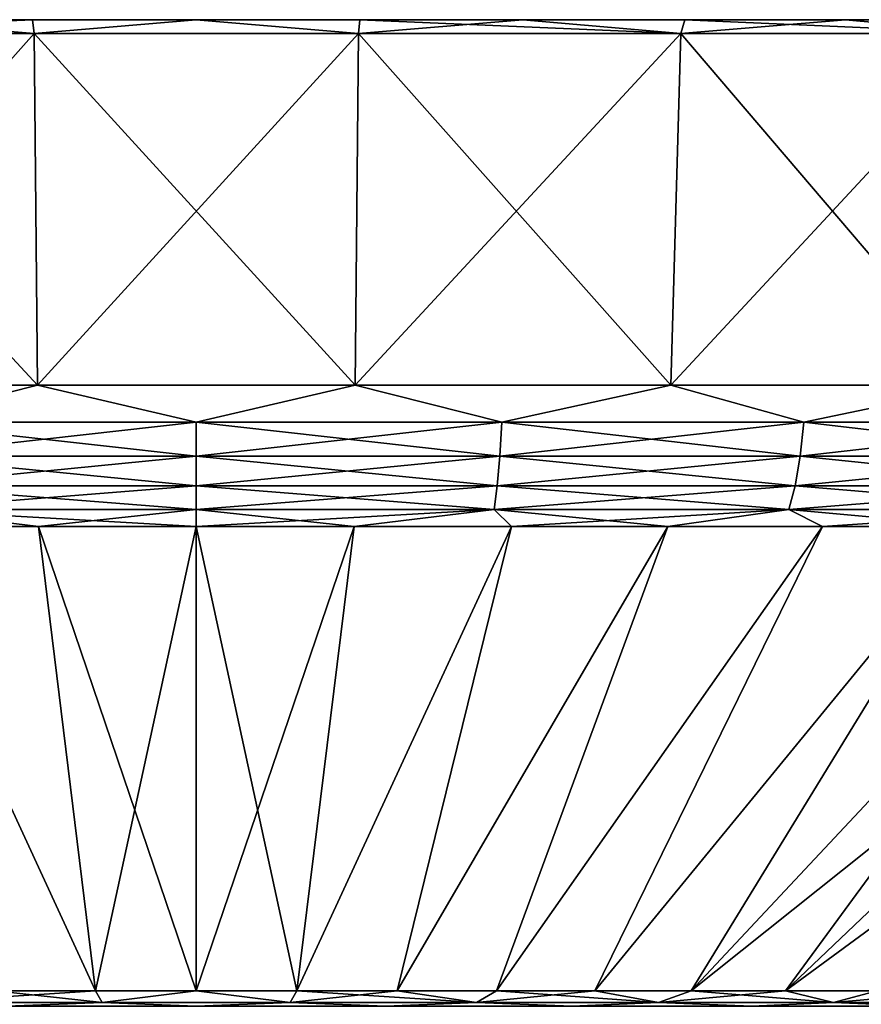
# Model space of a CAD drawing. Header units: metres. Extents: x -109 to 109, y -144 to 54.
# Tile 65 of 150: x -78 to -69, y 43 to 54. Entities that reach past the tile are written whole.
import ezdxf

# ---------------------------------------------------------------- set-up
doc = ezdxf.new("R2010")
doc.units = ezdxf.units.M
doc.layers.add('solid_20062313_XXX', color=7, linetype='CONTINUOUS')

msp = doc.modelspace()

# ---------------------------------------------------------------- linework, layer by layer
at = {"layer": 'solid_20062313_XXX'}
for points in [[(-108.149307, 53.599998), (-44.850693, 53.599998), (-44.900497, 53.599998, -1.774814)], [(-108.099503, 53.599998, 1.774814), (-44.850693, 53.599998), (-108.149307, 53.599998)], [(-108.149307, 53.599998), (-44.900497, 53.599998, -1.774814), (-108.099503, 53.599998, -1.774814)], [(-44.900497, 53.599998, 1.774814), (-44.850693, 53.599998), (-108.099503, 53.599998, 1.774814)], [(-108.099503, 53.599998, -1.774814), (-44.900497, 53.599998, -1.774814), (-45.049706, 53.599998, -3.543657)], [(-108.099503, 53.599998, -1.774814), (-45.049706, 53.599998, -3.543657), (-107.950294, 53.599998, -3.543657)], [(-44.900497, 53.599998, 1.774814), (-108.099503, 53.599998, 1.774814), (-107.950294, 53.599998, 3.543657)], [(-107.950294, 53.599998, -3.543657), (-45.049706, 53.599998, -3.543657), (-45.29789, 53.599998, -5.301536)], [(-107.950294, 53.599998, -3.543657), (-45.29789, 53.599998, -5.301536), (-107.70211, 53.599998, -5.301536)], [(-45.049706, 53.599998, 3.543657), (-107.950294, 53.599998, 3.543657), (-107.70211, 53.599998, 5.301536)], [(-44.900497, 53.599998, 1.774814), (-107.950294, 53.599998, 3.543657), (-45.049706, 53.599998, 3.543657)], [(-107.70211, 53.599998, -5.301536), (-45.29789, 53.599998, -5.301536), (-45.644245, 53.599998, -7.042743)], [(-107.70211, 53.599998, -5.301536), (-45.644245, 53.599998, -7.042743), (-107.355759, 53.599998, -7.042743)], [(-45.29789, 53.599998, 5.301536), (-107.70211, 53.599998, 5.301536), (-107.355759, 53.599998, 7.042743)], [(-45.049706, 53.599998, 3.543657), (-107.70211, 53.599998, 5.301536), (-45.29789, 53.599998, 5.301536)], [(-107.355759, 53.599998, -7.042743), (-45.644245, 53.599998, -7.042743), (-46.087631, 53.599998, -8.76162)], [(-107.355759, 53.599998, -7.042743), (-46.087631, 53.599998, -8.76162), (-106.912369, 53.599998, -8.76162)], [(-45.644245, 53.599998, 7.042743), (-107.355759, 53.599998, 7.042743), (-106.912369, 53.599998, 8.76162)], [(-45.29789, 53.599998, 5.301536), (-107.355759, 53.599998, 7.042743), (-45.644245, 53.599998, 7.042743)], [(-106.912369, 53.599998, -8.76162), (-46.087631, 53.599998, -8.76162), (-46.626709, 53.599998, -10.452957)], [(-106.912369, 53.599998, -8.76162), (-46.626709, 53.599998, -10.452957), (-106.373291, 53.599998, -10.452957)], [(-46.087631, 53.599998, 8.76162), (-106.912369, 53.599998, 8.76162), (-106.373291, 53.599998, 10.452957)], [(-45.644245, 53.599998, 7.042743), (-106.912369, 53.599998, 8.76162), (-46.087631, 53.599998, 8.76162)], [(-106.373291, 53.599998, -10.452957), (-46.626709, 53.599998, -10.452957), (-47.259834, 53.599998, -12.111604)], [(-106.373291, 53.599998, -10.452957), (-47.259834, 53.599998, -12.111604), (-105.740166, 53.599998, -12.111604)], [(-46.626709, 53.599998, 10.452957), (-106.373291, 53.599998, 10.452957), (-105.740166, 53.599998, 12.111604)], [(-46.087631, 53.599998, 8.76162), (-106.373291, 53.599998, 10.452957), (-46.626709, 53.599998, 10.452957)], [(-105.740166, 53.599998, -12.111604), (-47.259834, 53.599998, -12.111604), (-47.984932, 53.599998, -13.732059)], [(-105.740166, 53.599998, -12.111604), (-47.984932, 53.599998, -13.732059), (-105.015068, 53.599998, -13.732059)], [(-47.259834, 53.599998, 12.111604), (-105.740166, 53.599998, 12.111604), (-105.015068, 53.599998, 13.732059)], [(-46.626709, 53.599998, 10.452957), (-105.740166, 53.599998, 12.111604), (-47.259834, 53.599998, 12.111604)], [(-105.015068, 53.599998, -13.732059), (-47.984932, 53.599998, -13.732059), (-48.799717, 53.599998, -15.309243)], [(-105.015068, 53.599998, -13.732059), (-48.799717, 53.599998, -15.309243), (-104.200287, 53.599998, -15.309243)], [(-47.984932, 53.599998, 13.732059), (-105.015068, 53.599998, 13.732059), (-104.200287, 53.599998, 15.309243)], [(-47.259834, 53.599998, 12.111604), (-105.015068, 53.599998, 13.732059), (-47.984932, 53.599998, 13.732059)], [(-104.200287, 53.599998, -15.309243), (-48.799717, 53.599998, -15.309243), (-49.701832, 53.599998, -16.838551)], [(-104.200287, 53.599998, -15.309243), (-49.701832, 53.599998, -16.838551), (-103.298164, 53.599998, -16.838551)], [(-48.799717, 53.599998, 15.309243), (-104.200287, 53.599998, 15.309243), (-103.298164, 53.599998, 16.838551)], [(-47.984932, 53.599998, 13.732059), (-104.200287, 53.599998, 15.309243), (-48.799717, 53.599998, 15.309243)], [(-103.298164, 53.599998, -16.838551), (-49.701832, 53.599998, -16.838551), (-50.688175, 53.599998, -18.314699)], [(-103.298164, 53.599998, -16.838551), (-50.688175, 53.599998, -18.314699), (-102.311821, 53.599998, -18.314699)], [(-49.701832, 53.599998, 16.838551), (-103.298164, 53.599998, 16.838551), (-102.311821, 53.599998, 18.314699)], [(-48.799717, 53.599998, 15.309243), (-103.298164, 53.599998, 16.838551), (-49.701832, 53.599998, 16.838551)], [(-102.311821, 53.599998, -18.314699), (-50.688175, 53.599998, -18.314699), (-51.7556, 53.599998, -19.733046)], [(-102.311821, 53.599998, -18.314699), (-51.7556, 53.599998, -19.733046), (-101.2444, 53.599998, -19.733046)], [(-50.688175, 53.599998, 18.314699), (-102.311821, 53.599998, 18.314699), (-101.2444, 53.599998, 19.733046)], [(-49.701832, 53.599998, 16.838551), (-102.311821, 53.599998, 18.314699), (-50.688175, 53.599998, 18.314699)], [(-101.2444, 53.599998, -19.733046), (-51.7556, 53.599998, -19.733046), (-52.900997, 53.599998, -21.089449)], [(-101.2444, 53.599998, -19.733046), (-52.900997, 53.599998, -21.089449), (-100.099007, 53.599998, -21.089449)], [(-51.7556, 53.599998, 19.733046), (-101.2444, 53.599998, 19.733046), (-100.099007, 53.599998, 21.089449)], [(-50.688175, 53.599998, 18.314699), (-101.2444, 53.599998, 19.733046), (-51.7556, 53.599998, 19.733046)], [(-100.099007, 53.599998, -21.089449), (-52.900997, 53.599998, -21.089449), (-54.120625, 53.599998, -22.379488)], [(-100.099007, 53.599998, -21.089449), (-54.120625, 53.599998, -22.379488), (-98.879379, 53.599998, -22.379488)], [(-52.900997, 53.599998, 21.089449), (-100.099007, 53.599998, 21.089449), (-98.879379, 53.599998, 22.379488)], [(-51.7556, 53.599998, 19.733046), (-100.099007, 53.599998, 21.089449), (-52.900997, 53.599998, 21.089449)], [(-98.879379, 53.599998, -22.379488), (-54.120625, 53.599998, -22.379488), (-55.41053, 53.599998, -23.598993)], [(-98.879379, 53.599998, -22.379488), (-55.41053, 53.599998, -23.598993), (-97.58947, 53.599998, -23.598993)], [(-54.120625, 53.599998, 22.379488), (-98.879379, 53.599998, 22.379488), (-97.58947, 53.599998, 23.598993)], [(-52.900997, 53.599998, 21.089449), (-98.879379, 53.599998, 22.379488), (-54.120625, 53.599998, 22.379488)], [(-97.58947, 53.599998, -23.598993), (-55.41053, 53.599998, -23.598993), (-56.766842, 53.599998, -24.744301)], [(-97.58947, 53.599998, -23.598993), (-56.766842, 53.599998, -24.744301), (-96.233162, 53.599998, -24.744301)], [(-55.41053, 53.599998, 23.598993), (-97.58947, 53.599998, 23.598993), (-96.233162, 53.599998, 24.744301)], [(-54.120625, 53.599998, 22.379488), (-97.58947, 53.599998, 23.598993), (-55.41053, 53.599998, 23.598993)], [(-96.233162, 53.599998, -24.744301), (-56.766842, 53.599998, -24.744301), (-58.185429, 53.599998, -25.811914)], [(-96.233162, 53.599998, -24.744301), (-58.185429, 53.599998, -25.811914), (-94.814575, 53.599998, -25.811914)], [(-56.766842, 53.599998, 24.744301), (-96.233162, 53.599998, 24.744301), (-94.814575, 53.599998, 25.811914)], [(-55.41053, 53.599998, 23.598993), (-96.233162, 53.599998, 24.744301), (-56.766842, 53.599998, 24.744301)], [(-94.814575, 53.599998, -25.811914), (-58.185429, 53.599998, -25.811914), (-59.66151, 53.599998, -26.798208)], [(-94.814575, 53.599998, -25.811914), (-59.66151, 53.599998, -26.798208), (-93.338486, 53.599998, -26.798208)], [(-58.185429, 53.599998, 25.811914), (-94.814575, 53.599998, 25.811914), (-93.338486, 53.599998, 26.798208)], [(-56.766842, 53.599998, 24.744301), (-94.814575, 53.599998, 25.811914), (-58.185429, 53.599998, 25.811914)], [(-93.338486, 53.599998, -26.798208), (-59.66151, 53.599998, -26.798208), (-61.190571, 53.599998, -27.700182)], [(-93.338486, 53.599998, -26.798208), (-61.190571, 53.599998, -27.700182), (-91.809425, 53.599998, -27.700182)], [(-59.66151, 53.599998, 26.798208), (-93.338486, 53.599998, 26.798208), (-91.809425, 53.599998, 27.700182)], [(-58.185429, 53.599998, 25.811914), (-93.338486, 53.599998, 26.798208), (-59.66151, 53.599998, 26.798208)], [(-91.809425, 53.599998, -27.700182), (-61.190571, 53.599998, -27.700182), (-62.768051, 53.599998, -28.51512)], [(-91.809425, 53.599998, -27.700182), (-62.768051, 53.599998, -28.51512), (-90.231949, 53.599998, -28.51512)], [(-61.190571, 53.599998, 27.700182), (-91.809425, 53.599998, 27.700182), (-90.231949, 53.599998, 28.51512)], [(-59.66151, 53.599998, 26.798208), (-91.809425, 53.599998, 27.700182), (-61.190571, 53.599998, 27.700182)], [(-90.231949, 53.599998, -28.51512), (-62.768051, 53.599998, -28.51512), (-64.388496, 53.599998, -29.240208)], [(-90.231949, 53.599998, -28.51512), (-64.388496, 53.599998, -29.240208), (-88.611504, 53.599998, -29.240208)], [(-62.768051, 53.599998, 28.51512), (-90.231949, 53.599998, 28.51512), (-88.611504, 53.599998, 29.240208)], [(-61.190571, 53.599998, 27.700182), (-90.231949, 53.599998, 28.51512), (-62.768051, 53.599998, 28.51512)], [(-88.611504, 53.599998, -29.240208), (-64.388496, 53.599998, -29.240208), (-66.046898, 53.599998, -29.873247)], [(-88.611504, 53.599998, -29.240208), (-66.046898, 53.599998, -29.873247), (-86.953102, 53.599998, -29.873247)], [(-64.388496, 53.599998, 29.240208), (-88.611504, 53.599998, 29.240208), (-86.953102, 53.599998, 29.873247)], [(-62.768051, 53.599998, 28.51512), (-88.611504, 53.599998, 29.240208), (-64.388496, 53.599998, 29.240208)], [(-86.953102, 53.599998, -29.873247), (-66.046898, 53.599998, -29.873247), (-67.738373, 53.599998, -30.412361)], [(-86.953102, 53.599998, -29.873247), (-67.738373, 53.599998, -30.412361), (-85.261627, 53.599998, -30.412361)], [(-66.046898, 53.599998, 29.873247), (-86.953102, 53.599998, 29.873247), (-85.261627, 53.599998, 30.412361)], [(-64.388496, 53.599998, 29.240208), (-86.953102, 53.599998, 29.873247), (-66.046898, 53.599998, 29.873247)], [(-85.261627, 53.599998, -30.412361), (-67.738373, 53.599998, -30.412361), (-69.457405, 53.599998, -30.855793)], [(-85.261627, 53.599998, -30.412361), (-69.457405, 53.599998, -30.855793), (-83.542595, 53.599998, -30.855793)], [(-67.738373, 53.599998, 30.412361), (-85.261627, 53.599998, 30.412361), (-83.542595, 53.599998, 30.855793)], [(-66.046898, 53.599998, 29.873247), (-85.261627, 53.599998, 30.412361), (-67.738373, 53.599998, 30.412361)], [(-83.542595, 53.599998, -30.855793), (-69.457405, 53.599998, -30.855793), (-71.19841, 53.599998, -31.202105)], [(-83.542595, 53.599998, -30.855793), (-71.19841, 53.599998, -31.202105), (-81.80159, 53.599998, -31.202105)], [(-69.457405, 53.599998, 30.855793), (-83.542595, 53.599998, 30.855793), (-81.80159, 53.599998, 31.202105)], [(-67.738373, 53.599998, 30.412361), (-83.542595, 53.599998, 30.855793), (-69.457405, 53.599998, 30.855793)], [(-81.80159, 53.599998, -31.202105), (-71.19841, 53.599998, -31.202105), (-72.9562, 53.599998, -31.450274)], [(-81.80159, 53.599998, -31.202105), (-72.9562, 53.599998, -31.450274), (-80.0438, 53.599998, -31.450274)], [(-71.19841, 53.599998, 31.202105), (-81.80159, 53.599998, 31.202105), (-80.0438, 53.599998, 31.450274)], [(-69.457405, 53.599998, 30.855793), (-81.80159, 53.599998, 31.202105), (-71.19841, 53.599998, 31.202105)], [(-81.757843, 53.450001, -32.071873), (-80.0438, 53.599998, -31.450274), (-78.274582, 53.599998, -31.599518)], [(-78.259598, 53.450001, -32.452332), (-81.757843, 53.450001, -32.071873), (-78.274582, 53.599998, -31.599518)], [(-80.0438, 53.599998, 31.450274), (-81.757843, 53.450001, 32.071873), (-78.259598, 53.450001, 32.452332)], [(-80.0438, 53.599998, -31.450274), (-72.9562, 53.599998, -31.450274), (-74.725418, 53.599998, -31.599518)], [(-80.0438, 53.599998, -31.450274), (-74.725418, 53.599998, -31.599518), (-78.274582, 53.599998, -31.599518)], [(-78.274582, 53.599998, 31.599518), (-80.0438, 53.599998, 31.450274), (-78.259598, 53.450001, 32.452332)], [(-72.9562, 53.599998, 31.450274), (-80.0438, 53.599998, 31.450274), (-78.274582, 53.599998, 31.599518)], [(-71.19841, 53.599998, 31.202105), (-80.0438, 53.599998, 31.450274), (-72.9562, 53.599998, 31.450274)], [(-78.274582, 53.599998, -31.599518), (-74.725418, 53.599998, -31.599518), (-76.5, 53.599998, -31.649307)], [(-78.259598, 53.450001, -32.452332), (-78.274582, 53.599998, -31.599518), (-76.5, 53.599998, -31.649307)], [(-76.5, 53.599998, 31.649307), (-78.274582, 53.599998, 31.599518), (-78.259598, 53.450001, 32.452332)], [(-74.725418, 53.599998, 31.599518), (-78.274582, 53.599998, 31.599518), (-76.5, 53.599998, 31.649307)], [(-72.9562, 53.599998, 31.450274), (-78.274582, 53.599998, 31.599518), (-74.725418, 53.599998, 31.599518)], [(-74.740402, 53.450001, -32.452332), (-78.259598, 53.450001, -32.452332), (-76.5, 53.599998, -31.649307)], [(-76.5, 53.599998, 31.649307), (-78.259598, 53.450001, 32.452332), (-74.740402, 53.450001, 32.452332)], [(-74.740402, 53.450001, -32.452332), (-76.5, 53.599998, -31.649307), (-74.725418, 53.599998, -31.599518)], [(-74.725418, 53.599998, 31.599518), (-76.5, 53.599998, 31.649307), (-74.740402, 53.450001, 32.452332)], [(-74.740402, 53.450001, -32.452332), (-74.725418, 53.599998, -31.599518), (-72.9562, 53.599998, -31.450274)], [(-71.242157, 53.450001, -32.071873), (-74.740402, 53.450001, -32.452332), (-72.9562, 53.599998, -31.450274)], [(-74.725418, 53.599998, 31.599518), (-74.740402, 53.450001, 32.452332), (-71.242157, 53.450001, 32.071873)], [(-72.9562, 53.599998, 31.450274), (-74.725418, 53.599998, 31.599518), (-71.242157, 53.450001, 32.071873)], [(-71.242157, 53.450001, -32.071873), (-72.9562, 53.599998, -31.450274), (-71.19841, 53.599998, -31.202105)], [(-71.19841, 53.599998, 31.202105), (-72.9562, 53.599998, 31.450274), (-71.242157, 53.450001, 32.071873)], [(-71.242157, 53.450001, -32.071873), (-71.19841, 53.599998, -31.202105), (-69.457405, 53.599998, -30.855793)], [(-67.805367, 53.450001, -31.315386), (-71.242157, 53.450001, -32.071873), (-69.457405, 53.599998, -30.855793)], [(-71.19841, 53.599998, 31.202105), (-71.242157, 53.450001, 32.071873), (-67.805367, 53.450001, 31.315386)], [(-69.457405, 53.599998, 30.855793), (-71.19841, 53.599998, 31.202105), (-67.805367, 53.450001, 31.315386)], [(-67.805367, 53.450001, -31.315386), (-69.457405, 53.599998, -30.855793), (-67.738373, 53.599998, -30.412361)], [(-67.738373, 53.599998, 30.412361), (-69.457405, 53.599998, 30.855793), (-67.805367, 53.450001, 31.315386)], [(-81.649147, 49.637157, -31.408411), (-81.757843, 53.450001, -32.071873), (-78.259598, 53.450001, -32.452332)], [(-78.223122, 49.637157, 31.781015), (-78.259598, 53.450001, 32.452332), (-81.757843, 53.450001, 32.071873)], [(-81.649147, 49.637157, 31.408413), (-78.223122, 49.637157, 31.781015), (-81.757843, 53.450001, 32.071873)], [(-78.223122, 49.637157, -31.781015), (-81.649147, 49.637157, -31.408411), (-78.259598, 53.450001, -32.452332)], [(-78.223122, 49.637157, -31.781015), (-78.259598, 53.450001, -32.452332), (-74.740402, 53.450001, -32.452332)], [(-74.776878, 49.637157, 31.781015), (-74.740402, 53.450001, 32.452332), (-78.259598, 53.450001, 32.452332)], [(-78.223122, 49.637157, 31.781015), (-74.776878, 49.637157, 31.781015), (-78.259598, 53.450001, 32.452332)], [(-74.776878, 49.637157, -31.781015), (-78.223122, 49.637157, -31.781015), (-74.740402, 53.450001, -32.452332)], [(-74.776878, 49.637157, -31.781015), (-74.740402, 53.450001, -32.452332), (-71.242157, 53.450001, -32.071873)], [(-71.350853, 49.637157, -31.408413), (-74.776878, 49.637157, -31.781015), (-71.242157, 53.450001, -32.071873)], [(-74.776878, 49.637157, 31.781015), (-71.350853, 49.637157, 31.408411), (-74.740402, 53.450001, 32.452332)], [(-71.350853, 49.637157, 31.408411), (-71.242157, 53.450001, 32.071873), (-74.740402, 53.450001, 32.452332)], [(-71.350853, 49.637157, -31.408413), (-71.242157, 53.450001, -32.071873), (-67.805367, 53.450001, -31.315386)], [(-67.985191, 49.637157, -30.667574), (-71.350853, 49.637157, -31.408413), (-67.805367, 53.450001, -31.315386)], [(-71.350853, 49.637157, 31.408411), (-67.985191, 49.637157, 30.667574), (-71.242157, 53.450001, 32.071873)], [(-67.985191, 49.637157, 30.667574), (-67.805367, 53.450001, 31.315386), (-71.242157, 53.450001, 32.071873)], [(-79.814903, 49.236408, -31.539188), (-81.649147, 49.637157, -31.408411), (-78.223122, 49.637157, -31.781015)], [(-79.814903, 49.236408, 31.539188), (-78.223122, 49.637157, 31.781015), (-81.649147, 49.637157, 31.408413)], [(-79.814903, 49.236408, -31.539188), (-78.223122, 49.637157, -31.781015), (-76.5, 49.236408, -31.712915)], [(-76.5, 49.236408, 31.712915), (-78.223122, 49.637157, 31.781015), (-79.814903, 49.236408, 31.539188)], [(-76.5, 49.236408, -31.712915), (-78.223122, 49.637157, -31.781015), (-74.776878, 49.637157, -31.781015)], [(-76.5, 49.236408, 31.712915), (-74.776878, 49.637157, 31.781015), (-78.223122, 49.637157, 31.781015)], [(-76.5, 49.236408, -31.712915), (-74.776878, 49.637157, -31.781015), (-73.185097, 49.236408, -31.539188)], [(-73.185097, 49.236408, 31.539188), (-74.776878, 49.637157, 31.781015), (-76.5, 49.236408, 31.712915)], [(-73.185097, 49.236408, -31.539188), (-74.776878, 49.637157, -31.781015), (-71.350853, 49.637157, -31.408413)], [(-73.185097, 49.236408, 31.539188), (-71.350853, 49.637157, 31.408411), (-74.776878, 49.637157, 31.781015)], [(-73.185097, 49.236408, -31.539188), (-71.350853, 49.637157, -31.408413), (-69.906517, 49.236408, -31.019913)], [(-69.906517, 49.236408, 31.019913), (-71.350853, 49.637157, 31.408411), (-73.185097, 49.236408, 31.539188)], [(-69.906517, 49.236408, -31.019913), (-71.350853, 49.637157, -31.408413), (-67.985191, 49.637157, -30.667574)], [(-69.906517, 49.236408, 31.019913), (-67.985191, 49.637157, 30.667574), (-71.350853, 49.637157, 31.408411)], [(-69.906517, 49.236408, -31.019913), (-67.985191, 49.637157, -30.667574), (-66.700172, 49.236408, -30.160774)], [(-66.700172, 49.236408, 30.160774), (-67.985191, 49.637157, 30.667574), (-69.906517, 49.236408, 31.019913)], [(-79.814903, 49.236408, 31.539188), (-79.79438, 48.866764, 31.343969), (-76.5, 48.866764, 31.516621)], [(-76.5, 49.236408, 31.712915), (-79.814903, 49.236408, 31.539188), (-76.5, 48.866764, 31.516621)], [(-79.814903, 49.236408, -31.539188), (-76.5, 49.236408, -31.712915), (-79.79438, 48.866764, -31.343969)], [(-76.5, 49.236408, -31.712915), (-76.5, 48.866764, -31.516621), (-79.79438, 48.866764, -31.343969)], [(-76.5, 49.236408, 31.712915), (-76.5, 48.866764, 31.516621), (-73.20562, 48.866764, 31.343969)], [(-73.185097, 49.236408, 31.539188), (-76.5, 49.236408, 31.712915), (-73.20562, 48.866764, 31.343969)], [(-73.185097, 49.236408, -31.539188), (-73.20562, 48.866764, -31.343969), (-76.5, 48.866764, -31.516621)], [(-76.5, 49.236408, -31.712915), (-73.185097, 49.236408, -31.539188), (-76.5, 48.866764, -31.516621)], [(-73.185097, 49.236408, 31.539188), (-73.20562, 48.866764, 31.343969), (-69.947327, 48.866764, 30.827908)], [(-69.906517, 49.236408, -31.019913), (-69.947327, 48.866764, -30.827908), (-73.20562, 48.866764, -31.343969)], [(-73.185097, 49.236408, -31.539188), (-69.906517, 49.236408, -31.019913), (-73.20562, 48.866764, -31.343969)], [(-69.906517, 49.236408, 31.019913), (-73.185097, 49.236408, 31.539188), (-69.947327, 48.866764, 30.827908)], [(-69.906517, 49.236408, 31.019913), (-69.947327, 48.866764, 30.827908), (-66.760826, 48.866764, 29.974089)], [(-66.700172, 49.236408, -30.160774), (-66.760826, 48.866764, -29.974089), (-69.947327, 48.866764, -30.827908)], [(-69.906517, 49.236408, -31.019913), (-66.700172, 49.236408, -30.160774), (-69.947327, 48.866764, -30.827908)], [(-66.700172, 49.236408, 30.160774), (-69.906517, 49.236408, 31.019913), (-66.760826, 48.866764, 29.974089)], [(-79.79438, 48.866764, 31.343969), (-79.766273, 48.546066, 31.076517), (-76.5, 48.546066, 31.247696)], [(-76.5, 48.866764, 31.516621), (-79.79438, 48.866764, 31.343969), (-76.5, 48.546066, 31.247696)], [(-79.79438, 48.866764, -31.343969), (-76.5, 48.866764, -31.516621), (-79.766273, 48.546066, -31.076517)], [(-76.5, 48.866764, -31.516621), (-76.5, 48.546066, -31.247696), (-79.766273, 48.546066, -31.076517)], [(-76.5, 48.866764, 31.516621), (-76.5, 48.546066, 31.247696), (-73.233727, 48.546066, 31.076517)], [(-73.20562, 48.866764, 31.343969), (-76.5, 48.866764, 31.516621), (-73.233727, 48.546066, 31.076517)], [(-73.20562, 48.866764, -31.343969), (-73.233727, 48.546066, -31.076517), (-76.5, 48.546066, -31.247696)], [(-76.5, 48.866764, -31.516621), (-73.20562, 48.866764, -31.343969), (-76.5, 48.546066, -31.247696)], [(-73.20562, 48.866764, 31.343969), (-73.233727, 48.546066, 31.076517), (-70.003242, 48.546066, 30.564859)], [(-69.947327, 48.866764, -30.827908), (-70.003242, 48.546066, -30.564859), (-73.233727, 48.546066, -31.076517)], [(-73.20562, 48.866764, -31.343969), (-69.947327, 48.866764, -30.827908), (-73.233727, 48.546066, -31.076517)], [(-69.947327, 48.866764, 30.827908), (-73.20562, 48.866764, 31.343969), (-70.003242, 48.546066, 30.564859)], [(-69.947327, 48.866764, 30.827908), (-70.003242, 48.546066, 30.564859), (-66.843933, 48.546066, 29.718325)], [(-66.760826, 48.866764, -29.974089), (-66.843933, 48.546066, -29.718325), (-70.003242, 48.546066, -30.564859)], [(-69.947327, 48.866764, -30.827908), (-66.760826, 48.866764, -29.974089), (-70.003242, 48.546066, -30.564859)], [(-66.760826, 48.866764, 29.974089), (-69.947327, 48.866764, 30.827908), (-66.843933, 48.546066, 29.718325)], [(-79.766273, 48.546066, 31.076517), (-79.731804, 48.288357, 30.748545), (-76.5, 48.288357, 30.917915)], [(-76.5, 48.546066, 31.247696), (-79.766273, 48.546066, 31.076517), (-76.5, 48.288357, 30.917915)], [(-79.766273, 48.546066, -31.076517), (-76.5, 48.546066, -31.247696), (-79.731804, 48.288357, -30.748545)], [(-76.5, 48.546066, -31.247696), (-76.5, 48.288357, -30.917915), (-79.731804, 48.288357, -30.748545)], [(-76.5, 48.546066, 31.247696), (-76.5, 48.288357, 30.917915), (-73.268196, 48.288357, 30.748545)], [(-73.233727, 48.546066, 31.076517), (-76.5, 48.546066, 31.247696), (-73.268196, 48.288357, 30.748545)], [(-73.233727, 48.546066, -31.076517), (-73.268196, 48.288357, -30.748545), (-76.5, 48.288357, -30.917915)], [(-76.5, 48.546066, -31.247696), (-73.233727, 48.546066, -31.076517), (-76.5, 48.288357, -30.917915)], [(-73.233727, 48.546066, 31.076517), (-73.268196, 48.288357, 30.748545), (-70.0718, 48.288357, 30.242285)], [(-70.003242, 48.546066, -30.564859), (-70.0718, 48.288357, -30.242285), (-73.268196, 48.288357, -30.748545)], [(-73.233727, 48.546066, -31.076517), (-70.003242, 48.546066, -30.564859), (-73.268196, 48.288357, -30.748545)], [(-70.003242, 48.546066, 30.564859), (-73.233727, 48.546066, 31.076517), (-70.0718, 48.288357, 30.242285)], [(-70.003242, 48.546066, 30.564859), (-70.0718, 48.288357, 30.242285), (-66.945839, 48.288357, 29.404686)], [(-66.843933, 48.546066, -29.718325), (-66.945839, 48.288357, -29.404686), (-70.0718, 48.288357, -30.242285)], [(-70.003242, 48.546066, -30.564859), (-66.843933, 48.546066, -29.718325), (-70.0718, 48.288357, -30.242285)], [(-66.843933, 48.546066, 29.718325), (-70.003242, 48.546066, 30.564859), (-66.945839, 48.288357, 29.404686)], [(-79.731804, 48.288357, -30.748545), (-78.212524, 48.105068, -30.494068), (-79.919647, 48.105068, -30.350073)], [(-79.731804, 48.288357, 30.748545), (-79.919632, 48.105068, 30.350075), (-78.212509, 48.105068, 30.49407)], [(-79.731804, 48.288357, -30.748545), (-76.5, 48.288357, -30.917915), (-78.212524, 48.105068, -30.494068)], [(-79.731804, 48.288357, 30.748545), (-78.212509, 48.105068, 30.49407), (-76.499992, 48.105068, 30.542118)], [(-76.5, 48.288357, 30.917915), (-79.731804, 48.288357, 30.748545), (-76.499992, 48.105068, 30.542118)], [(-76.5, 48.288357, -30.917915), (-76.500008, 48.105068, -30.542118), (-78.212524, 48.105068, -30.494068)], [(-73.268196, 48.288357, -30.748545), (-74.787491, 48.105068, -30.49407), (-76.500008, 48.105068, -30.542118)], [(-76.5, 48.288357, -30.917915), (-73.268196, 48.288357, -30.748545), (-76.500008, 48.105068, -30.542118)], [(-76.5, 48.288357, 30.917915), (-76.499992, 48.105068, 30.542118), (-74.787476, 48.105068, 30.494068)], [(-73.268196, 48.288357, 30.748545), (-76.5, 48.288357, 30.917915), (-74.787476, 48.105068, 30.494068)], [(-73.268196, 48.288357, -30.748545), (-73.080368, 48.105068, -30.350075), (-74.787491, 48.105068, -30.49407)], [(-73.268196, 48.288357, 30.748545), (-74.787476, 48.105068, 30.494068), (-73.080353, 48.105068, 30.350073)], [(-73.268196, 48.288357, -30.748545), (-70.0718, 48.288357, -30.242285), (-73.080368, 48.105068, -30.350075)], [(-73.268196, 48.288357, 30.748545), (-73.080353, 48.105068, 30.350073), (-71.383995, 48.105068, 30.110586)], [(-70.0718, 48.288357, 30.242285), (-73.268196, 48.288357, 30.748545), (-71.383995, 48.105068, 30.110586)], [(-70.0718, 48.288357, -30.242285), (-71.38401, 48.105068, -30.11059), (-73.080368, 48.105068, -30.350075)], [(-70.0718, 48.288357, -30.242285), (-69.703743, 48.105068, -29.776363), (-71.38401, 48.105068, -30.11059)], [(-70.0718, 48.288357, 30.242285), (-71.383995, 48.105068, 30.110586), (-69.703728, 48.105068, 29.77636)], [(-70.0718, 48.288357, -30.242285), (-66.945839, 48.288357, -29.404686), (-69.703743, 48.105068, -29.776363)], [(-70.0718, 48.288357, 30.242285), (-69.703728, 48.105068, 29.77636), (-68.044838, 48.105068, 29.348444)], [(-66.945839, 48.288357, 29.404686), (-70.0718, 48.288357, 30.242285), (-68.044838, 48.105068, 29.348444)], [(-66.945839, 48.288357, -29.404686), (-68.044853, 48.105068, -29.34845), (-69.703743, 48.105068, -29.776363)], [(-79.919647, 48.105068, -30.350073), (-77.592575, 43.068859, -16.669481), (-78.680473, 43.068859, -16.562332)], [(-79.919647, 48.105068, -30.350073), (-78.212524, 48.105068, -30.494068), (-77.592575, 43.068859, -16.669481)], [(-79.919632, 48.105068, 30.350075), (-78.680466, 43.068859, 16.562334), (-77.592567, 43.068859, 16.669481)], [(-78.212509, 48.105068, 30.49407), (-79.919632, 48.105068, 30.350075), (-77.592567, 43.068859, 16.669481)], [(-78.212524, 48.105068, -30.494068), (-76.500008, 48.105068, -30.542118), (-77.592575, 43.068859, -16.669481)], [(-78.212509, 48.105068, 30.49407), (-77.592567, 43.068859, 16.669481), (-76.499992, 43.068859, 16.705248)], [(-76.499992, 48.105068, 30.542118), (-78.212509, 48.105068, 30.49407), (-76.499992, 43.068859, 16.705248)], [(-76.500008, 48.105068, -30.542118), (-76.500008, 43.068859, -16.705248), (-77.592575, 43.068859, -16.669481)], [(-74.787491, 48.105068, -30.49407), (-75.407433, 43.068859, -16.669481), (-76.500008, 43.068859, -16.705248)], [(-76.500008, 48.105068, -30.542118), (-74.787491, 48.105068, -30.49407), (-76.500008, 43.068859, -16.705248)], [(-76.499992, 48.105068, 30.542118), (-76.499992, 43.068859, 16.705248), (-75.407425, 43.068859, 16.669481)], [(-74.787476, 48.105068, 30.494068), (-76.499992, 48.105068, 30.542118), (-75.407425, 43.068859, 16.669481)], [(-73.080368, 48.105068, -30.350075), (-74.319534, 43.068859, -16.562334), (-75.407433, 43.068859, -16.669481)], [(-74.787491, 48.105068, -30.49407), (-73.080368, 48.105068, -30.350075), (-75.407433, 43.068859, -16.669481)], [(-73.080353, 48.105068, 30.350073), (-75.407425, 43.068859, 16.669481), (-74.319527, 43.068859, 16.562332)], [(-73.080353, 48.105068, 30.350073), (-74.787476, 48.105068, 30.494068), (-75.407425, 43.068859, 16.669481)], [(-71.38401, 48.105068, -30.11059), (-73.240974, 43.068859, -16.384264), (-74.319534, 43.068859, -16.562334)], [(-73.080368, 48.105068, -30.350075), (-71.38401, 48.105068, -30.11059), (-74.319534, 43.068859, -16.562334)], [(-71.383995, 48.105068, 30.110586), (-74.319527, 43.068859, 16.562332), (-73.240967, 43.068859, 16.384262)], [(-71.383995, 48.105068, 30.110586), (-73.080353, 48.105068, 30.350073), (-74.319527, 43.068859, 16.562332)], [(-69.703743, 48.105068, -29.776363), (-72.176376, 43.068859, -16.136034), (-73.240974, 43.068859, -16.384264)], [(-71.38401, 48.105068, -30.11059), (-69.703743, 48.105068, -29.776363), (-73.240974, 43.068859, -16.384264)], [(-69.703728, 48.105068, 29.77636), (-73.240967, 43.068859, 16.384262), (-72.176369, 43.068859, 16.136032)], [(-69.703728, 48.105068, 29.77636), (-71.383995, 48.105068, 30.110586), (-73.240967, 43.068859, 16.384262)], [(-68.044853, 48.105068, -29.34845), (-71.130287, 43.068859, -15.818707), (-72.176376, 43.068859, -16.136034)], [(-69.703743, 48.105068, -29.776363), (-68.044853, 48.105068, -29.34845), (-72.176376, 43.068859, -16.136034)], [(-68.044838, 48.105068, 29.348444), (-72.176369, 43.068859, 16.136032), (-71.13028, 43.068859, 15.818705)], [(-68.044838, 48.105068, 29.348444), (-69.703728, 48.105068, 29.77636), (-72.176369, 43.068859, 16.136032)], [(-64.812027, 48.105068, -28.217234), (-70.107193, 43.068859, -15.433643), (-71.130287, 43.068859, -15.818707)], [(-66.412567, 48.105068, -28.828192), (-64.812027, 48.105068, -28.217234), (-71.130287, 43.068859, -15.818707)], [(-68.044853, 48.105068, -29.34845), (-66.412567, 48.105068, -28.828192), (-71.130287, 43.068859, -15.818707)], [(-66.412552, 48.105068, 28.828186), (-71.13028, 43.068859, 15.818705), (-70.107185, 43.068859, 15.43364)], [(-66.412552, 48.105068, 28.828186), (-68.044838, 48.105068, 29.348444), (-71.13028, 43.068859, 15.818705)], [(-63.248264, 48.105068, -27.517494), (-69.111473, 43.068859, -14.98249), (-70.107193, 43.068859, -15.433643)], [(-64.812027, 48.105068, -28.217234), (-63.248264, 48.105068, -27.517494), (-70.107193, 43.068859, -15.433643)], [(-64.812012, 48.105068, 28.217226), (-70.107185, 43.068859, 15.43364), (-69.111465, 43.068859, 14.982486)], [(-64.812012, 48.105068, 28.217226), (-66.412552, 48.105068, 28.828186), (-70.107185, 43.068859, 15.43364)], [(-79.541916, 42.942539, -15.946262), (-78.680473, 43.068859, -16.562332), (-77.592575, 43.068859, -16.669481)], [(-79.541916, 42.942539, -15.946262), (-77.592575, 43.068859, -16.669481), (-77.519333, 42.942539, -16.201773)], [(-77.519333, 42.942539, 16.201773), (-78.680466, 43.068859, 16.562334), (-79.541916, 42.942539, 15.946262)], [(-77.519333, 42.942539, 16.201773), (-77.592567, 43.068859, 16.669481), (-78.680466, 43.068859, 16.562334)], [(-77.519333, 42.942539, -16.201773), (-77.592575, 43.068859, -16.669481), (-76.500008, 43.068859, -16.705248)], [(-77.519333, 42.942539, 16.201773), (-76.499992, 43.068859, 16.705248), (-77.592567, 43.068859, 16.669481)], [(-77.519333, 42.942539, -16.201773), (-76.500008, 43.068859, -16.705248), (-75.480667, 42.942539, -16.201773)], [(-75.480667, 42.942539, 16.201773), (-76.499992, 43.068859, 16.705248), (-77.519333, 42.942539, 16.201773)], [(-75.480667, 42.942539, -16.201773), (-76.500008, 43.068859, -16.705248), (-75.407433, 43.068859, -16.669481)], [(-75.480667, 42.942539, 16.201773), (-75.407425, 43.068859, 16.669481), (-76.499992, 43.068859, 16.705248)], [(-75.480667, 42.942539, -16.201773), (-75.407433, 43.068859, -16.669481), (-74.319534, 43.068859, -16.562334)], [(-75.480667, 42.942539, -16.201773), (-74.319534, 43.068859, -16.562334), (-73.458084, 42.942539, -15.946262)], [(-73.458084, 42.942539, 15.946262), (-75.407425, 43.068859, 16.669481), (-75.480667, 42.942539, 16.201773)], [(-73.458084, 42.942539, 15.946262), (-74.319527, 43.068859, 16.562332), (-75.407425, 43.068859, 16.669481)], [(-73.458084, 42.942539, -15.946262), (-74.319534, 43.068859, -16.562334), (-73.240974, 43.068859, -16.384264)], [(-73.458084, 42.942539, 15.946262), (-73.240967, 43.068859, 16.384262), (-74.319527, 43.068859, 16.562332)], [(-73.458084, 42.942539, -15.946262), (-73.240974, 43.068859, -16.384264), (-72.176376, 43.068859, -16.136034)], [(-73.458084, 42.942539, -15.946262), (-72.176376, 43.068859, -16.136034), (-71.483475, 42.942539, -15.439268)], [(-71.483475, 42.942539, 15.439268), (-73.240967, 43.068859, 16.384262), (-73.458084, 42.942539, 15.946262)], [(-71.483475, 42.942539, 15.439268), (-72.176369, 43.068859, 16.136032), (-73.240967, 43.068859, 16.384262)], [(-71.483475, 42.942539, -15.439268), (-72.176376, 43.068859, -16.136034), (-71.130287, 43.068859, -15.818707)], [(-71.483475, 42.942539, 15.439268), (-71.13028, 43.068859, 15.818705), (-72.176369, 43.068859, 16.136032)], [(-71.483475, 42.942539, -15.439268), (-71.130287, 43.068859, -15.818707), (-70.107193, 43.068859, -15.433643)], [(-71.483475, 42.942539, -15.439268), (-70.107193, 43.068859, -15.433643), (-69.587982, 42.942539, -14.688788)], [(-69.587982, 42.942539, 14.688788), (-71.13028, 43.068859, 15.818705), (-71.483475, 42.942539, 15.439268)], [(-69.587982, 42.942539, 14.688788), (-70.107185, 43.068859, 15.43364), (-71.13028, 43.068859, 15.818705)], [(-69.587982, 42.942539, -14.688788), (-70.107193, 43.068859, -15.433643), (-69.111473, 43.068859, -14.98249)], [(-69.587982, 42.942539, 14.688788), (-69.111465, 43.068859, 14.982486), (-70.107185, 43.068859, 15.43364)], [(-69.587982, 42.942539, -14.688788), (-69.111473, 43.068859, -14.98249), (-68.147392, 43.068859, -14.467178)], [(-69.587982, 42.942539, -14.688788), (-68.147392, 43.068859, -14.467178), (-67.801491, 42.942539, -13.706656)], [(-67.801491, 42.942539, 13.706656), (-69.111465, 43.068859, 14.982486), (-69.587982, 42.942539, 14.688788)], [(-77.519333, 42.942539, 16.201773), (-79.541916, 42.942539, 15.946262), (-78.55603, 42.900002, 15.61279)], [(-79.541916, 42.942539, -15.946262), (-77.519333, 42.942539, -16.201773), (-78.556129, 42.900002, -15.612777)], [(-77.519333, 42.942539, -16.201773), (-76.500046, 42.900002, -15.747592), (-78.556129, 42.900002, -15.612777)], [(-77.519333, 42.942539, 16.201773), (-78.55603, 42.900002, 15.61279), (-76.499954, 42.900002, 15.747592)], [(-75.480667, 42.942539, 16.201773), (-77.519333, 42.942539, 16.201773), (-76.499954, 42.900002, 15.747592)], [(-77.519333, 42.942539, -16.201773), (-75.480667, 42.942539, -16.201773), (-76.500046, 42.900002, -15.747592)], [(-75.480667, 42.942539, -16.201773), (-74.44397, 42.900002, -15.61279), (-76.500046, 42.900002, -15.747592)], [(-75.480667, 42.942539, 16.201773), (-76.499954, 42.900002, 15.747592), (-74.443871, 42.900002, 15.612777)], [(-73.458084, 42.942539, 15.946262), (-75.480667, 42.942539, 16.201773), (-74.443871, 42.900002, 15.612777)], [(-75.480667, 42.942539, -16.201773), (-73.458084, 42.942539, -15.946262), (-74.44397, 42.900002, -15.61279)], [(-73.458084, 42.942539, -15.946262), (-72.423294, 42.900002, -15.210745), (-74.44397, 42.900002, -15.61279)], [(-73.458084, 42.942539, 15.946262), (-74.443871, 42.900002, 15.612777), (-72.423195, 42.900002, 15.210719)], [(-71.483475, 42.942539, 15.439268), (-73.458084, 42.942539, 15.946262), (-72.423195, 42.900002, 15.210719)], [(-73.458084, 42.942539, -15.946262), (-71.483475, 42.942539, -15.439268), (-72.423294, 42.900002, -15.210745)], [(-71.483475, 42.942539, -15.439268), (-70.472397, 42.900002, -14.548347), (-72.423294, 42.900002, -15.210745)], [(-71.483475, 42.942539, 15.439268), (-72.423195, 42.900002, 15.210719), (-70.472305, 42.900002, 14.54831)], [(-69.587982, 42.942539, 14.688788), (-71.483475, 42.942539, 15.439268), (-70.472305, 42.900002, 14.54831)], [(-71.483475, 42.942539, -15.439268), (-69.587982, 42.942539, -14.688788), (-70.472397, 42.900002, -14.548347)], [(-69.587982, 42.942539, -14.688788), (-68.624496, 42.900002, -13.636829), (-70.472397, 42.900002, -14.548347)], [(-69.587982, 42.942539, 14.688788), (-70.472305, 42.900002, 14.54831), (-68.624413, 42.900002, 13.636781)], [(-67.801491, 42.942539, 13.706656), (-69.587982, 42.942539, 14.688788), (-68.624413, 42.900002, 13.636781)], [(-69.587982, 42.942539, -14.688788), (-67.801491, 42.942539, -13.706656), (-68.624496, 42.900002, -13.636829)]]:
    msp.add_3dface(points, dxfattribs=at)

doc.saveas('drawing.dxf')
